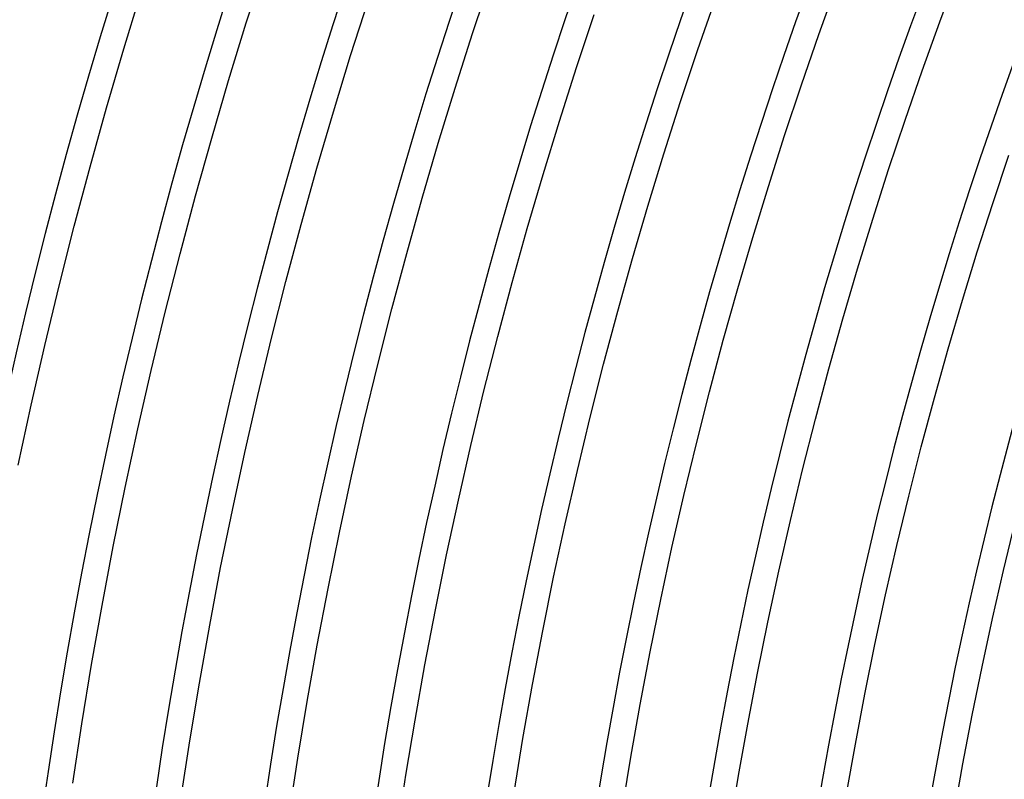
# Model space of a CAD drawing. Header units: millimetres. Extents: x -310 to 310, y -273 to 273.
# Tile 17 of 84: x -238 to -190, y 35 to 71. Entities that reach past the tile are written whole.
import ezdxf

# ---------------------------------------------------------------- set-up
doc = ezdxf.new("R2010")
doc.units = ezdxf.units.MM
doc.layers.add('THICK', color=7, linetype='Continuous')

msp = doc.modelspace()

# ---------------------------------------------------------------- linework, layer by layer
at = {"layer": 'THICK'}
for p, q in [((-226.664, 70.921), (-225.787, 73.665)), ((-193.386, 70.978), (-192.511, 73.318)), ((-215.805, 70.409), (-214.935, 73.021)), ((-199.183, 70.376), (-198.315, 72.787)), ((-232.536, 69.674), (-231.674, 72.489)), ((-221.653, 69.354), (-220.796, 72.037)), ((-204.993, 69.643), (-204.133, 72.125)), ((-227.507, 68.167), (-226.664, 70.921)), ((-210.814, 68.78), (-209.964, 71.332)), ((-194.233, 68.627), (-193.386, 70.978)), ((-216.643, 67.786), (-215.805, 70.409)), ((-200.022, 67.955), (-199.183, 70.376)), ((-233.364, 66.848), (-232.536, 69.674)), ((-205.822, 67.152), (-204.993, 69.643)), ((-222.478, 66.66), (-221.653, 69.354)), ((-211.632, 66.218), (-210.814, 68.78)), ((-195.051, 66.266), (-194.233, 68.627)), ((-228.317, 65.402), (-227.507, 68.167)), ((-217.449, 65.153), (-216.643, 67.786)), ((-200.831, 65.523), (-200.022, 67.955)), ((-206.622, 64.65), (-205.822, 67.152)), ((-234.158, 64.013), (-233.364, 66.848)), ((-223.27, 63.957), (-222.478, 66.66)), ((-212.42, 63.646), (-211.632, 66.218)), ((-195.84, 63.895), (-195.051, 66.266)), ((-229.094, 62.628), (-228.317, 65.402)), ((-201.611, 63.083), (-200.831, 65.523)), ((-218.223, 62.511), (-217.449, 65.153)), ((-207.391, 62.139), (-206.622, 64.65)), ((-190.849, 62.267), (-190.08, 64.577)), ((-234.917, 61.168), (-234.158, 64.013)), ((-224.03, 61.244), (-223.27, 63.957)), ((-196.601, 61.515), (-195.84, 63.895)), ((-213.176, 61.065), (-212.42, 63.646)), ((-202.362, 60.633), (-201.611, 63.083)), ((-229.837, 59.845), (-229.094, 62.628)), ((-218.965, 59.859), (-218.223, 62.511)), ((-208.129, 59.619), (-207.391, 62.139)), ((-191.59, 59.947), (-190.849, 62.267)), ((-197.333, 59.126), (-196.601, 61.515)), ((-235.642, 58.314), (-234.917, 61.168)), ((-224.756, 58.522), (-224.03, 61.244)), ((-213.901, 58.475), (-213.176, 61.065)), ((-203.082, 58.174), (-202.362, 60.633)), ((-230.546, 57.053), (-229.837, 59.845)), ((-219.675, 57.199), (-218.965, 59.859)), ((-208.837, 57.091), (-208.129, 59.619)), ((-192.303, 57.619), (-191.59, 59.947)), ((-198.035, 56.728), (-197.333, 59.126)), ((-236.332, 55.451), (-235.642, 58.314)), ((-225.449, 55.791), (-224.756, 58.522)), ((-214.595, 55.876), (-213.901, 58.475)), ((-203.773, 55.706), (-203.082, 58.174)), ((-220.353, 54.53), (-219.675, 57.199)), ((-192.988, 55.282), (-192.303, 57.619)), ((-231.221, 54.252), (-230.546, 57.053)), ((-209.514, 54.553), (-208.837, 57.091)), ((-198.709, 54.322), (-198.035, 56.728)), ((-226.109, 53.053), (-225.449, 55.791)), ((-215.257, 53.269), (-214.595, 55.876)), ((-236.987, 52.581), (-236.332, 55.451)), ((-204.434, 53.23), (-203.773, 55.706)), ((-193.645, 52.937), (-192.988, 55.282)), ((-220.998, 51.854), (-220.353, 54.53)), ((-210.16, 52.008), (-209.514, 54.553)), ((-231.862, 51.443), (-231.221, 54.252)), ((-199.353, 51.907), (-198.709, 54.322)), ((-226.736, 50.306), (-226.109, 53.053)), ((-215.887, 50.654), (-215.257, 53.269)), ((-205.064, 50.747), (-204.434, 53.23)), ((-194.272, 50.585), (-193.645, 52.937)), ((-237.607, 49.702), (-236.987, 52.581)), ((-210.776, 49.455), (-210.16, 52.008)), ((-221.611, 49.169), (-220.998, 51.854)), ((-199.968, 49.486), (-199.353, 51.907)), ((-232.469, 48.627), (-231.862, 51.443)), ((-216.486, 48.032), (-215.887, 50.654)), ((-205.665, 48.256), (-205.064, 50.747)), ((-194.872, 48.224), (-194.272, 50.585)), ((-227.33, 47.552), (-226.736, 50.306)), ((-222.191, 46.478), (-221.611, 49.169)), ((-211.36, 46.895), (-210.776, 49.455)), ((-200.553, 47.056), (-199.968, 49.486)), ((-233.041, 45.804), (-232.469, 48.627)), ((-206.235, 45.758), (-205.665, 48.256)), ((-195.442, 45.857), (-194.872, 48.224)), ((-217.052, 45.403), (-216.486, 48.032)), ((-227.89, 44.792), (-227.33, 47.552)), ((-211.913, 44.328), (-211.36, 46.895)), ((-201.109, 44.62), (-200.553, 47.056)), ((-190.331, 44.658), (-189.775, 46.963)), ((-222.738, 43.779), (-222.191, 46.478)), ((-195.984, 43.483), (-195.442, 45.857)), ((-233.58, 42.974), (-233.041, 45.804)), ((-217.587, 42.767), (-217.052, 45.403)), ((-206.775, 43.253), (-206.235, 45.758)), ((-228.416, 42.024), (-227.89, 44.792)), ((-201.636, 42.178), (-201.109, 44.62)), ((-190.859, 42.346), (-190.331, 44.658)), ((-212.436, 41.754), (-211.913, 44.328)), ((-223.253, 41.074), (-222.738, 43.779)), ((-196.497, 41.103), (-195.984, 43.483)), ((-207.284, 40.742), (-206.775, 43.253)), ((-234.084, 40.138), (-233.58, 42.974)), ((-218.09, 40.124), (-217.587, 42.767)), ((-202.133, 39.729), (-201.636, 42.178)), ((-191.358, 40.028), (-190.859, 42.346)), ((-228.909, 39.25), (-228.416, 42.024)), ((-212.926, 39.174), (-212.436, 41.754)), ((-196.981, 38.716), (-196.497, 41.103)), ((-223.735, 38.363), (-223.253, 41.074)), ((-207.763, 38.224), (-207.284, 40.742)), ((-234.553, 37.295), (-234.084, 40.138)), ((-218.56, 37.476), (-218.09, 40.124)), ((-202.6, 37.274), (-202.133, 39.729)), ((-191.83, 37.704), (-191.358, 40.028)), ((-229.369, 36.471), (-228.909, 39.25)), ((-213.386, 36.589), (-212.926, 39.174)), ((-224.184, 35.647), (-223.735, 38.363)), ((-197.436, 36.324), (-196.981, 38.716)), ((-208.211, 35.701), (-207.763, 38.224)), ((-218.999, 34.822), (-218.56, 37.476)), ((-192.273, 35.374), (-191.83, 37.704)), ((-234.989, 34.448), (-234.553, 37.295)), ((-203.037, 34.814), (-202.6, 37.274)), ((-229.794, 33.686), (-229.369, 36.471)), ((-213.814, 33.998), (-213.386, 36.589)), ((-197.862, 33.927), (-197.436, 36.324)), ((-224.6, 32.925), (-224.184, 35.647)), ((-208.629, 33.173), (-208.211, 35.701)), ((-192.688, 33.04), (-192.273, 35.374)), ((-219.405, 32.163), (-218.999, 34.822)), ((-203.444, 32.349), (-203.037, 34.814))]:
    msp.add_line(p, q, dxfattribs=at)
for radius, start, end in [(270, 120.4237, 179.57632), (266, 120.4308, 179.56921), (263.75, 120.12175, 179.87821), (259.75, 120.44117, 179.55884), (254.5, 120.45028, 179.54973), (249.25, 120.45974, 179.54022), (244, 120.46965, 179.53037), (238.75, 120.47996, 179.52005), (233.5, 120.49079, 179.50922), (228.25, 120.50208, 179.49794), (223, 120.51388, 179.48613), (217.75, 120.52626, 179.47376), (212.5, 120.53926, 179.46075), (207.25, 120.5529, 179.44706), (202, 120.56728, 179.43273), (196.75, 120.58241, 179.41755), (191.5, 120.59839, 179.40162)]:
    msp.add_arc((0, 0), radius, start, end, dxfattribs=at)

doc.saveas('drawing.dxf')
